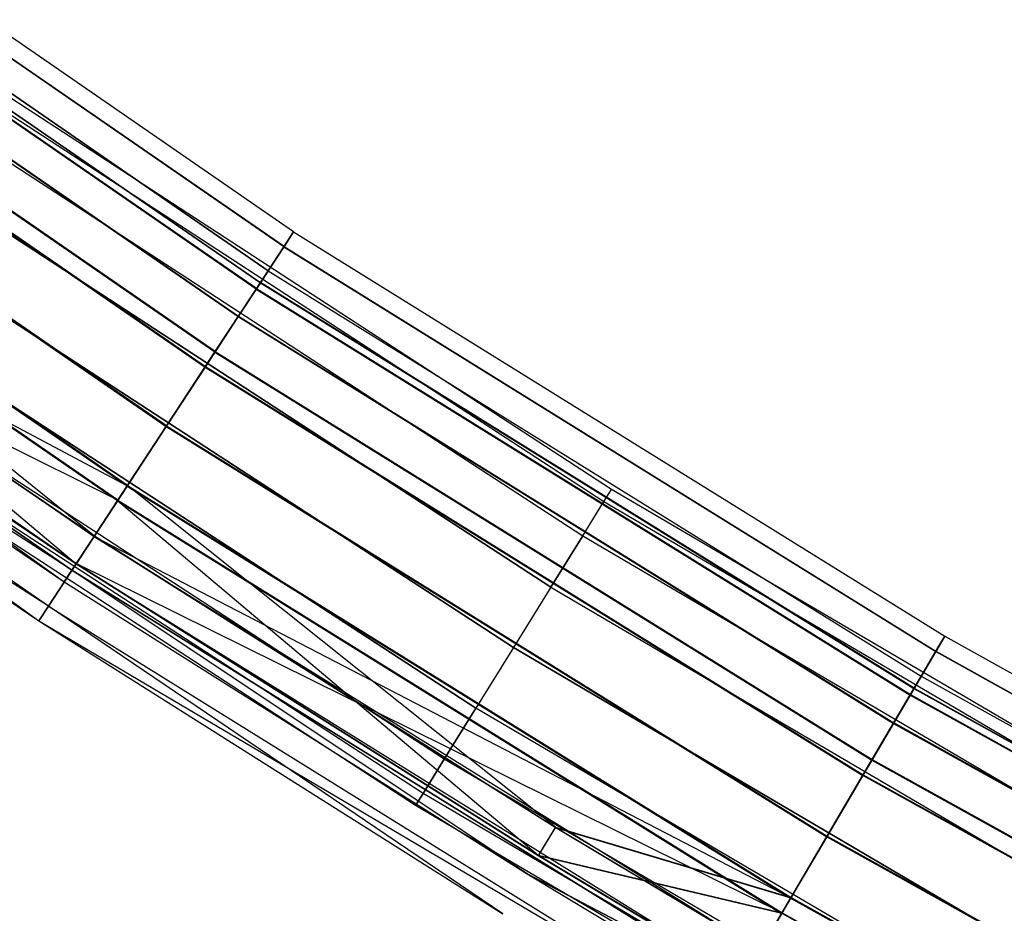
# Model space of a CAD drawing. Extents: x -176 to 176, y -176 to 176.
# Tile 7 of 208: x -96 to -86, y -150 to -140. Entities that reach past the tile are written whole.
import ezdxf

# ---------------------------------------------------------------- set-up
doc = ezdxf.new("R2010")
doc.units = 0
doc.header["$LTSCALE"] = 25.4
doc.layers.get('0').update_dxf_attribs({"linetype": 'CONTINUOUS'})

# ---------------------------------------------------------------- blocks, each defined once
blk = doc.blocks.new('BIURKOWA_B_STL')
at = {"color": 0}
for p, q in [((-93.436, -142.618, 408), (-100.217, -137.937, 408)), ((-93.436, -142.618, 408), (-100.217, -137.937, 408)), ((-93.436, -142.618, 196.996), (-100.217, -137.937, 196.996)), ((-93.436, -142.618, 196.996), (-100.217, -137.937, 196.996)), ((-93.541, -142.779, 196.04), (-100.33, -138.093, 196.04)), ((-93.541, -142.779, 196.04), (-100.33, -138.093, 196.04)), ((-93.54, -142.777, 408.957), (-100.329, -138.091, 408.957)), ((-93.54, -142.777, 408.957), (-100.329, -138.091, 408.957)), ((-93.54, -142.777, 407.043), (-100.329, -138.091, 407.043)), ((-93.54, -142.777, 407.043), (-100.329, -138.091, 407.043)), ((-93.539, -142.776, 197.952), (-100.328, -138.09, 197.952)), ((-93.539, -142.776, 197.952), (-100.328, -138.09, 197.952)), ((-93.71, -143.036, 196.996), (-100.511, -138.342, 196.996)), ((-93.71, -143.036, 196.996), (-100.511, -138.342, 196.996)), ((-100.511, -138.342, 408), (-93.71, -143.036, 408)), ((-100.511, -138.342, 408), (-93.71, -143.036, 408)), ((-93.839, -143.233, 195.23), (-100.649, -138.532, 195.23)), ((-93.839, -143.233, 195.23), (-100.649, -138.532, 195.23)), ((-93.837, -143.231, 409.768), (-100.648, -138.53, 409.768)), ((-93.837, -143.231, 409.768), (-100.648, -138.53, 409.768)), ((-93.837, -143.231, 406.232), (-100.648, -138.53, 406.232)), ((-93.837, -143.231, 406.232), (-100.648, -138.53, 406.232)), ((-93.835, -143.227, 198.764), (-100.645, -138.527, 198.764)), ((-93.835, -143.227, 198.764), (-100.645, -138.527, 198.764)), ((-100.602, -138.466, 196.231), (-93.794, -143.165, 196.231)), ((-100.602, -138.466, 196.231), (-93.794, -143.165, 196.231)), ((-100.601, -138.465, 407.235), (-93.794, -143.164, 407.235)), ((-100.601, -138.465, 407.235), (-93.794, -143.164, 407.235)), ((-100.601, -138.465, 408.765), (-93.794, -143.164, 408.765)), ((-100.601, -138.465, 408.765), (-93.794, -143.164, 408.765)), ((-100.6, -138.464, 197.761), (-93.793, -143.162, 197.761)), ((-100.6, -138.464, 197.761), (-93.793, -143.162, 197.761)), ((-100.857, -138.818, 195.583), (-94.032, -143.528, 195.583)), ((-100.857, -138.818, 195.583), (-94.032, -143.528, 195.583)), ((-94.031, -143.526, 409.414), (-100.856, -138.816, 409.414)), ((-100.856, -138.816, 406.586), (-94.031, -143.526, 406.586)), ((-100.856, -138.816, 406.586), (-94.031, -143.526, 406.586)), ((-94.031, -143.526, 409.414), (-100.856, -138.816, 409.414)), ((-100.853, -138.813, 198.41), (-94.029, -143.523, 198.41)), ((-100.853, -138.813, 198.41), (-94.029, -143.523, 198.41)), ((-94.283, -143.911, 194.689), (-101.126, -139.188, 194.689)), ((-94.283, -143.911, 194.689), (-101.126, -139.188, 194.689)), ((-94.282, -143.909, 410.31), (-101.125, -139.186, 410.31)), ((-94.282, -143.909, 410.31), (-101.125, -139.186, 410.31)), ((-94.282, -143.909, 405.69), (-101.125, -139.186, 405.69)), ((-94.282, -143.909, 405.69), (-101.125, -139.186, 405.69)), ((-94.279, -143.904, 199.307), (-101.121, -139.181, 199.307)), ((-94.279, -143.904, 199.307), (-101.121, -139.181, 199.307)), ((-101.238, -139.343, 195.151), (-94.388, -144.071, 195.151)), ((-101.238, -139.343, 195.151), (-94.388, -144.071, 195.151)), ((-101.237, -139.341, 409.848), (-94.387, -144.069, 409.848)), ((-101.237, -139.341, 409.848), (-94.387, -144.069, 409.848)), ((-94.387, -144.069, 406.152), (-101.237, -139.341, 406.152)), ((-94.387, -144.069, 406.152), (-101.237, -139.341, 406.152)), ((-101.234, -139.336, 198.845), (-94.384, -144.064, 198.845)), ((-101.234, -139.336, 198.845), (-94.384, -144.064, 198.845)), ((-94.807, -144.711, 194.5), (-101.688, -139.962, 194.5)), ((-94.807, -144.711, 194.5), (-101.688, -139.962, 194.5)), ((-101.688, -139.962, 195), (-94.807, -144.711, 195)), ((-101.688, -139.962, 195), (-94.807, -144.711, 195)), ((-94.806, -144.709, 410.5), (-101.687, -139.96, 410.5)), ((-94.806, -144.709, 410.5), (-101.687, -139.96, 410.5)), ((-94.806, -144.709, 405.5), (-101.687, -139.96, 405.5)), ((-94.806, -144.709, 405.5), (-101.687, -139.96, 405.5)), ((-101.687, -139.96, 410), (-94.806, -144.709, 410)), ((-101.687, -139.96, 410), (-94.806, -144.709, 410)), ((-101.687, -139.96, 406), (-94.806, -144.709, 406)), ((-101.687, -139.96, 406), (-94.806, -144.709, 406)), ((-94.802, -144.704, 199.5), (-101.683, -139.954, 199.5)), ((-94.802, -144.704, 199.5), (-101.683, -139.954, 199.5)), ((-101.683, -139.954, 199), (-94.802, -144.704, 199)), ((-101.683, -139.954, 199), (-94.802, -144.704, 199)), ((-95.226, -145.351, 195.153), (-102.138, -140.58, 195.153)), ((-95.226, -145.351, 195.153), (-102.138, -140.58, 195.153)), ((-102.137, -140.579, 409.848), (-95.226, -145.35, 409.848)), ((-102.137, -140.579, 409.848), (-95.226, -145.35, 409.848)), ((-102.137, -140.579, 406.152), (-95.226, -145.35, 406.152)), ((-102.137, -140.579, 406.152), (-95.226, -145.35, 406.152)), ((-102.133, -140.574, 198.851), (-95.578, -145.888, 198.42)), ((-95.222, -145.344, 198.851), (-102.133, -140.574, 198.851)), ((-95.222, -145.344, 198.851), (-102.133, -140.574, 198.851)), ((-102.133, -140.574, 198.851), (-95.578, -145.888, 198.42)), ((-95.331, -145.511, 194.691), (-102.25, -140.735, 194.691)), ((-95.331, -145.511, 194.691), (-102.25, -140.735, 194.691)), ((-102.249, -140.734, 405.69), (-95.775, -146.188, 406.232)), ((-95.33, -145.51, 410.31), (-102.249, -140.734, 410.31)), ((-95.33, -145.51, 410.31), (-102.249, -140.734, 410.31)), ((-95.33, -145.51, 405.69), (-102.249, -140.734, 405.69)), ((-95.33, -145.51, 405.69), (-102.249, -140.734, 405.69)), ((-102.249, -140.734, 405.69), (-95.775, -146.188, 406.232)), ((-95.327, -145.504, 199.312), (-102.245, -140.728, 199.312)), ((-95.327, -145.504, 199.312), (-102.245, -140.728, 199.312)), ((-90.02, -145.387, 408), (-96.638, -141.075, 408)), ((-90.02, -145.387, 408), (-96.638, -141.075, 408)), ((-90.02, -145.387, 197), (-96.638, -141.075, 197)), ((-90.02, -145.387, 197), (-96.638, -141.075, 197)), ((-102.519, -141.105, 195.587), (-95.582, -145.893, 195.587)), ((-102.519, -141.105, 195.587), (-95.582, -145.893, 195.587)), ((-102.518, -141.104, 409.414), (-95.581, -145.892, 409.414)), ((-102.518, -141.104, 409.414), (-95.581, -145.892, 409.414)), ((-96.724, -141.2, 408.765), (-90.1, -145.517, 408.765)), ((-96.724, -141.2, 407.235), (-90.1, -145.517, 407.235)), ((-96.724, -141.2, 408.765), (-90.1, -145.517, 408.765)), ((-96.724, -141.2, 407.235), (-90.1, -145.517, 407.235)), ((-96.724, -141.2, 197.765), (-90.1, -145.517, 197.765)), ((-96.724, -141.2, 196.235), (-90.1, -145.517, 196.235)), ((-96.724, -141.2, 197.765), (-90.1, -145.517, 197.765)), ((-96.724, -141.2, 196.235), (-90.1, -145.517, 196.235)), ((-95.775, -146.188, 409.768), (-102.726, -141.39, 409.768)), ((-95.775, -146.188, 409.768), (-102.726, -141.39, 409.768)), ((-95.775, -146.189, 195.233), (-102.726, -141.391, 195.233)), ((-95.775, -146.189, 195.233), (-102.726, -141.391, 195.233)), ((-102.773, -141.455, 196.235), (-95.819, -146.255, 196.235)), ((-102.773, -141.455, 196.235), (-95.819, -146.255, 196.235)), ((-102.773, -141.455, 408.765), (-95.902, -146.382, 408)), ((-95.819, -146.255, 408.765), (-102.773, -141.455, 408.765)), ((-95.819, -146.255, 408.765), (-102.773, -141.455, 408.765)), ((-102.773, -141.455, 408.765), (-95.902, -146.382, 408)), ((-96.969, -141.558, 406.586), (-90.328, -145.885, 406.586)), ((-96.969, -141.558, 406.586), (-90.328, -145.885, 406.586)), ((-96.969, -141.558, 409.414), (-90.328, -145.885, 409.414)), ((-96.969, -141.558, 409.414), (-90.328, -145.885, 409.414)), ((-96.969, -141.558, 195.586), (-90.328, -145.885, 195.586)), ((-96.969, -141.558, 195.586), (-90.328, -145.885, 195.586)), ((-96.969, -141.558, 198.414), (-90.328, -145.885, 198.414)), ((-96.969, -141.558, 198.414), (-90.328, -145.885, 198.414)), ((-103.045, -141.829, 196.044), (-96.176, -146.801, 197)), ((-96.072, -146.642, 196.044), (-103.045, -141.829, 196.044)), ((-96.072, -146.642, 196.044), (-103.045, -141.829, 196.044)), ((-103.045, -141.829, 196.044), (-96.176, -146.801, 197)), ((-96.072, -146.641, 408.957), (-103.044, -141.829, 408.957)), ((-96.072, -146.641, 408.957), (-103.044, -141.829, 408.957)), ((-97.336, -142.093, 406.152), (-90.67, -146.437, 406.152)), ((-97.336, -142.093, 406.152), (-90.67, -146.437, 406.152)), ((-90.67, -146.437, 409.848), (-97.336, -142.093, 409.848)), ((-90.67, -146.437, 409.848), (-97.336, -142.093, 409.848)), ((-97.336, -142.093, 195.152), (-90.67, -146.437, 195.152)), ((-97.336, -142.093, 195.152), (-90.67, -146.437, 195.152)), ((-90.67, -146.437, 198.848), (-97.336, -142.093, 198.848)), ((-90.67, -146.437, 198.848), (-97.336, -142.093, 198.848)), ((-95.581, -145.892, 406.586), (-100.581, -142.491, 406.586)), ((-95.581, -145.892, 406.586), (-100.581, -142.491, 406.586)), ((-95.226, -145.35, 406.152), (-100.581, -142.491, 406.586)), ((-95.226, -145.35, 406.152), (-100.581, -142.491, 406.586)), ((-100.578, -142.487, 198.42), (-95.578, -145.888, 198.42)), ((-100.578, -142.487, 198.42), (-95.578, -145.888, 198.42)), ((-93.541, -142.779, 196.04), (-93.436, -142.618, 196.996)), ((-93.541, -142.779, 196.04), (-93.436, -142.618, 196.996)), ((-93.54, -142.777, 407.043), (-93.436, -142.618, 408)), ((-93.436, -142.618, 408), (-93.54, -142.777, 408.957)), ((-93.436, -142.618, 408), (-93.54, -142.777, 408.957)), ((-93.54, -142.777, 407.043), (-93.436, -142.618, 408)), ((-93.436, -142.618, 196.996), (-93.539, -142.776, 197.952)), ((-93.436, -142.618, 196.996), (-93.539, -142.776, 197.952)), ((-93.436, -142.618, 408), (-86.437, -146.966, 408)), ((-93.436, -142.618, 408), (-86.437, -146.966, 408)), ((-93.436, -142.618, 196.996), (-86.437, -146.966, 196.996)), ((-93.436, -142.618, 196.996), (-86.437, -146.966, 196.996)), ((-100.785, -142.78, 406.232), (-95.775, -146.188, 406.232)), ((-100.785, -142.78, 406.232), (-95.775, -146.188, 406.232)), ((-100.782, -142.775, 198.773), (-95.772, -146.183, 198.773)), ((-95.327, -145.504, 199.312), (-100.782, -142.775, 198.773)), ((-95.327, -145.504, 199.312), (-100.782, -142.775, 198.773)), ((-100.782, -142.775, 198.773), (-95.772, -146.183, 198.773)), ((-97.769, -142.725, 406), (-91.073, -147.088, 406)), ((-97.769, -142.725, 406), (-91.073, -147.088, 406)), ((-91.073, -147.088, 410), (-97.769, -142.725, 410)), ((-91.073, -147.088, 410), (-97.769, -142.725, 410)), ((-97.769, -142.725, 195), (-91.073, -147.088, 195)), ((-97.769, -142.725, 195), (-91.073, -147.088, 195)), ((-91.073, -147.088, 199), (-97.769, -142.725, 199)), ((-91.073, -147.088, 199), (-97.769, -142.725, 199)), ((-93.839, -143.233, 195.23), (-93.541, -142.779, 196.04)), ((-93.839, -143.233, 195.23), (-93.541, -142.779, 196.04)), ((-93.837, -143.231, 406.232), (-93.54, -142.777, 407.043)), ((-93.54, -142.777, 408.957), (-93.837, -143.231, 409.768)), ((-93.54, -142.777, 408.957), (-93.837, -143.231, 409.768)), ((-93.837, -143.231, 406.232), (-93.54, -142.777, 407.043)), ((-93.539, -142.776, 197.952), (-93.835, -143.227, 198.764)), ((-93.539, -142.776, 197.952), (-93.835, -143.227, 198.764)), ((-93.541, -142.779, 196.04), (-86.534, -147.131, 196.04)), ((-93.541, -142.779, 196.04), (-86.534, -147.131, 196.04)), ((-93.54, -142.777, 407.043), (-86.533, -147.13, 407.043)), ((-93.54, -142.777, 407.043), (-86.533, -147.13, 407.043)), ((-93.54, -142.777, 408.957), (-86.533, -147.13, 408.957)), ((-93.54, -142.777, 408.957), (-86.533, -147.13, 408.957)), ((-93.539, -142.776, 197.952), (-86.532, -147.128, 197.952)), ((-93.539, -142.776, 197.952), (-86.532, -147.128, 197.952)), ((-100.919, -142.97, 197), (-95.902, -146.382, 197)), ((-95.819, -146.255, 196.235), (-100.919, -142.97, 197)), ((-95.819, -146.255, 196.235), (-100.919, -142.97, 197)), ((-100.919, -142.97, 408), (-95.902, -146.382, 408)), ((-100.919, -142.97, 197), (-95.902, -146.382, 197)), ((-100.919, -142.97, 408), (-95.902, -146.382, 408)), ((-93.71, -143.036, 196.996), (-93.794, -143.165, 196.231)), ((-93.71, -143.036, 196.996), (-93.794, -143.165, 196.231)), ((-93.794, -143.164, 408.765), (-93.71, -143.036, 408)), ((-93.71, -143.036, 408), (-93.794, -143.164, 407.235)), ((-93.71, -143.036, 408), (-93.794, -143.164, 407.235)), ((-93.794, -143.164, 408.765), (-93.71, -143.036, 408)), ((-93.71, -143.036, 196.996), (-93.793, -143.162, 197.761)), ((-93.71, -143.036, 196.996), (-93.793, -143.162, 197.761)), ((-93.71, -143.036, 196.996), (-86.69, -147.397, 196.996)), ((-93.71, -143.036, 196.996), (-86.69, -147.397, 196.996)), ((-93.71, -143.036, 408), (-86.69, -147.397, 408)), ((-93.71, -143.036, 408), (-86.69, -147.397, 408)), ((-93.794, -143.165, 196.231), (-94.032, -143.528, 195.583)), ((-93.794, -143.165, 196.231), (-94.032, -143.528, 195.583)), ((-93.794, -143.164, 407.235), (-94.031, -143.526, 406.586)), ((-94.031, -143.526, 409.414), (-93.794, -143.164, 408.765)), ((-93.794, -143.164, 407.235), (-94.031, -143.526, 406.586)), ((-94.031, -143.526, 409.414), (-93.794, -143.164, 408.765)), ((-94.029, -143.523, 198.41), (-93.793, -143.162, 197.761)), ((-94.029, -143.523, 198.41), (-93.793, -143.162, 197.761)), ((-93.794, -143.164, 408.765), (-86.767, -147.528, 408.765)), ((-93.794, -143.164, 407.235), (-86.767, -147.528, 407.235)), ((-93.794, -143.164, 408.765), (-86.767, -147.528, 408.765)), ((-93.794, -143.164, 407.235), (-86.767, -147.528, 407.235)), ((-93.794, -143.165, 196.231), (-86.768, -147.529, 196.231)), ((-93.794, -143.165, 196.231), (-86.768, -147.529, 196.231)), ((-86.766, -147.526, 197.761), (-93.793, -143.162, 197.761)), ((-86.766, -147.526, 197.761), (-93.793, -143.162, 197.761)), ((-94.283, -143.911, 194.689), (-93.839, -143.233, 195.23)), ((-94.283, -143.911, 194.689), (-93.839, -143.233, 195.23)), ((-94.282, -143.909, 405.69), (-93.837, -143.231, 406.232)), ((-93.837, -143.231, 409.768), (-94.282, -143.909, 410.31)), ((-93.837, -143.231, 409.768), (-94.282, -143.909, 410.31)), ((-94.282, -143.909, 405.69), (-93.837, -143.231, 406.232)), ((-93.835, -143.227, 198.764), (-94.279, -143.904, 199.307)), ((-93.835, -143.227, 198.764), (-94.279, -143.904, 199.307)), ((-93.839, -143.233, 195.23), (-86.809, -147.599, 195.23)), ((-93.839, -143.233, 195.23), (-86.809, -147.599, 195.23)), ((-93.837, -143.231, 406.232), (-86.808, -147.597, 406.232)), ((-93.837, -143.231, 406.232), (-86.808, -147.597, 406.232)), ((-93.837, -143.231, 409.768), (-86.808, -147.597, 409.768)), ((-93.837, -143.231, 409.768), (-86.808, -147.597, 409.768)), ((-93.835, -143.227, 198.764), (-86.806, -147.594, 198.764)), ((-93.835, -143.227, 198.764), (-86.806, -147.594, 198.764)), ((-101.207, -143.378, 408), (-96.176, -146.801, 408)), ((-96.072, -146.641, 408.957), (-101.207, -143.378, 408)), ((-96.072, -146.641, 408.957), (-101.207, -143.378, 408)), ((-101.207, -143.378, 197), (-96.176, -146.801, 197)), ((-101.207, -143.378, 408), (-96.176, -146.801, 408)), ((-101.207, -143.378, 197), (-96.176, -146.801, 197)), ((-98.201, -143.356, 406.152), (-91.476, -147.738, 406.152)), ((-98.201, -143.356, 406.152), (-91.476, -147.738, 406.152)), ((-91.476, -147.738, 409.848), (-98.201, -143.356, 409.848)), ((-91.476, -147.738, 409.848), (-98.201, -143.356, 409.848)), ((-98.201, -143.356, 195.152), (-91.476, -147.738, 195.152)), ((-98.201, -143.356, 195.152), (-91.476, -147.738, 195.152)), ((-91.476, -147.738, 198.848), (-98.201, -143.356, 198.848)), ((-91.476, -147.738, 198.848), (-98.201, -143.356, 198.848)), ((-94.032, -143.528, 195.583), (-94.388, -144.071, 195.151)), ((-94.032, -143.528, 195.583), (-94.388, -144.071, 195.151)), ((-94.031, -143.526, 409.414), (-94.387, -144.069, 409.848)), ((-94.387, -144.069, 406.152), (-94.031, -143.526, 406.586)), ((-94.387, -144.069, 406.152), (-94.031, -143.526, 406.586)), ((-94.031, -143.526, 409.414), (-94.387, -144.069, 409.848)), ((-94.384, -144.064, 198.845), (-94.029, -143.523, 198.41)), ((-94.384, -144.064, 198.845), (-94.029, -143.523, 198.41)), ((-94.032, -143.528, 195.583), (-86.988, -147.904, 195.583)), ((-94.032, -143.528, 195.583), (-86.988, -147.904, 195.583)), ((-86.987, -147.902, 406.586), (-94.031, -143.526, 406.586)), ((-94.031, -143.526, 409.414), (-86.987, -147.902, 409.414)), ((-86.987, -147.902, 406.586), (-94.031, -143.526, 406.586)), ((-94.031, -143.526, 409.414), (-86.987, -147.902, 409.414)), ((-94.029, -143.523, 198.41), (-86.985, -147.898, 198.41)), ((-94.029, -143.523, 198.41), (-86.985, -147.898, 198.41)), ((-91.817, -148.29, 406.586), (-98.568, -143.891, 406.586)), ((-91.817, -148.29, 409.414), (-98.568, -143.891, 409.414)), ((-91.817, -148.29, 409.414), (-98.568, -143.891, 409.414)), ((-91.817, -148.29, 406.586), (-98.568, -143.891, 406.586)), ((-91.817, -148.29, 195.586), (-98.568, -143.891, 195.586)), ((-91.817, -148.29, 198.414), (-98.568, -143.891, 198.414)), ((-91.817, -148.29, 198.414), (-98.568, -143.891, 198.414)), ((-91.817, -148.29, 195.586), (-98.568, -143.891, 195.586)), ((-94.807, -144.711, 194.5), (-94.283, -143.911, 194.689)), ((-94.807, -144.711, 194.5), (-94.283, -143.911, 194.689)), ((-94.806, -144.709, 405.5), (-94.282, -143.909, 405.69)), ((-94.282, -143.909, 410.31), (-94.806, -144.709, 410.5)), ((-94.282, -143.909, 410.31), (-94.806, -144.709, 410.5)), ((-94.806, -144.709, 405.5), (-94.282, -143.909, 405.69)), ((-94.279, -143.904, 199.307), (-94.802, -144.704, 199.5)), ((-94.279, -143.904, 199.307), (-94.802, -144.704, 199.5)), ((-94.283, -143.911, 194.689), (-87.22, -148.298, 194.689)), ((-94.283, -143.911, 194.689), (-87.22, -148.298, 194.689)), ((-94.282, -143.909, 405.69), (-87.219, -148.296, 405.69)), ((-94.282, -143.909, 405.69), (-87.219, -148.296, 405.69)), ((-94.282, -143.909, 410.31), (-87.219, -148.296, 410.31)), ((-94.282, -143.909, 410.31), (-87.219, -148.296, 410.31)), ((-94.279, -143.904, 199.307), (-87.216, -148.291, 199.307)), ((-94.279, -143.904, 199.307), (-87.216, -148.291, 199.307)), ((-94.388, -144.071, 195.151), (-94.807, -144.711, 195)), ((-94.388, -144.071, 195.151), (-94.807, -144.711, 195)), ((-94.806, -144.709, 410), (-94.387, -144.069, 409.848)), ((-94.806, -144.709, 410), (-94.387, -144.069, 409.848)), ((-94.387, -144.069, 406.152), (-94.806, -144.709, 406)), ((-94.387, -144.069, 406.152), (-94.806, -144.709, 406)), ((-94.802, -144.704, 199), (-94.384, -144.064, 198.845)), ((-94.802, -144.704, 199), (-94.384, -144.064, 198.845)), ((-94.388, -144.071, 195.151), (-87.317, -148.463, 195.151)), ((-94.388, -144.071, 195.151), (-87.317, -148.463, 195.151)), ((-87.316, -148.461, 409.848), (-94.387, -144.069, 409.848)), ((-94.387, -144.069, 406.152), (-87.316, -148.461, 406.152)), ((-94.387, -144.069, 406.152), (-87.316, -148.461, 406.152)), ((-87.316, -148.461, 409.848), (-94.387, -144.069, 409.848)), ((-94.384, -144.064, 198.845), (-87.313, -148.456, 198.845)), ((-94.384, -144.064, 198.845), (-87.313, -148.456, 198.845)), ((-92.045, -148.659, 408.765), (-98.813, -144.249, 408.765)), ((-92.045, -148.659, 408.765), (-98.813, -144.249, 408.765)), ((-92.045, -148.659, 407.235), (-98.813, -144.249, 407.235)), ((-92.045, -148.659, 407.235), (-98.813, -144.249, 407.235)), ((-92.045, -148.659, 197.765), (-98.813, -144.249, 197.765)), ((-92.045, -148.659, 197.765), (-98.813, -144.249, 197.765)), ((-92.045, -148.659, 196.235), (-98.813, -144.249, 196.235)), ((-92.045, -148.659, 196.235), (-98.813, -144.249, 196.235)), ((-92.126, -148.788, 408), (-98.899, -144.375, 408)), ((-92.126, -148.788, 408), (-98.899, -144.375, 408)), ((-92.126, -148.788, 197), (-98.899, -144.375, 197)), ((-92.126, -148.788, 197), (-98.899, -144.375, 197)), ((-95.331, -145.511, 194.691), (-94.807, -144.711, 194.5)), ((-95.331, -145.511, 194.691), (-94.807, -144.711, 194.5)), ((-95.33, -145.51, 405.69), (-94.806, -144.709, 405.5)), ((-94.806, -144.709, 410.5), (-95.33, -145.51, 410.31)), ((-94.806, -144.709, 410.5), (-95.33, -145.51, 410.31)), ((-95.33, -145.51, 405.69), (-94.806, -144.709, 405.5)), ((-94.802, -144.704, 199.5), (-95.327, -145.504, 199.312)), ((-94.802, -144.704, 199.5), (-95.327, -145.504, 199.312)), ((-95.226, -145.35, 409.848), (-94.806, -144.709, 410)), ((-95.226, -145.35, 409.848), (-94.806, -144.709, 410)), ((-94.806, -144.709, 406), (-95.226, -145.35, 406.152)), ((-94.806, -144.709, 406), (-95.226, -145.35, 406.152)), ((-95.226, -145.351, 195.153), (-94.807, -144.711, 195)), ((-95.226, -145.351, 195.153), (-94.807, -144.711, 195)), ((-95.222, -145.344, 198.851), (-94.802, -144.704, 199)), ((-95.222, -145.344, 198.851), (-94.802, -144.704, 199)), ((-94.807, -144.711, 194.5), (-87.705, -149.123, 194.5)), ((-94.807, -144.711, 194.5), (-87.705, -149.123, 194.5)), ((-87.705, -149.123, 195), (-94.807, -144.711, 195)), ((-87.705, -149.123, 195), (-94.807, -144.711, 195)), ((-94.806, -144.709, 405.5), (-87.704, -149.121, 405.5)), ((-94.806, -144.709, 405.5), (-87.704, -149.121, 405.5)), ((-94.806, -144.709, 410.5), (-87.704, -149.121, 410.5)), ((-94.806, -144.709, 410.5), (-87.704, -149.121, 410.5)), ((-94.806, -144.709, 410), (-87.704, -149.121, 410)), ((-94.806, -144.709, 410), (-87.704, -149.121, 410)), ((-94.806, -144.709, 406), (-87.704, -149.121, 406)), ((-94.806, -144.709, 406), (-87.704, -149.121, 406)), ((-94.802, -144.704, 199.5), (-87.701, -149.115, 199.5)), ((-94.802, -144.704, 199.5), (-87.701, -149.115, 199.5)), ((-94.802, -144.704, 199), (-87.701, -149.115, 199)), ((-94.802, -144.704, 199), (-87.701, -149.115, 199)), ((-95.226, -145.351, 195.153), (-95.582, -145.893, 195.587)), ((-95.226, -145.351, 195.153), (-95.582, -145.893, 195.587)), ((-95.581, -145.892, 409.414), (-95.226, -145.35, 409.848)), ((-95.581, -145.892, 409.414), (-95.226, -145.35, 409.848)), ((-95.581, -145.892, 406.586), (-95.226, -145.35, 406.152)), ((-95.581, -145.892, 406.586), (-95.226, -145.35, 406.152)), ((-95.222, -145.344, 198.851), (-95.578, -145.888, 198.42)), ((-95.222, -145.344, 198.851), (-95.578, -145.888, 198.42)), ((-95.226, -145.35, 409.848), (-88.092, -149.78, 409.848)), ((-95.226, -145.35, 409.848), (-88.092, -149.78, 409.848)), ((-88.092, -149.78, 406.152), (-95.226, -145.35, 406.152)), ((-88.092, -149.78, 406.152), (-95.226, -145.35, 406.152)), ((-95.226, -145.351, 195.153), (-88.093, -149.782, 195.153)), ((-95.226, -145.351, 195.153), (-88.093, -149.782, 195.153)), ((-90.62, -149.018, 198.42), (-95.222, -145.344, 198.851)), ((-95.222, -145.344, 198.851), (-88.089, -149.775, 198.851)), ((-95.222, -145.344, 198.851), (-88.089, -149.775, 198.851)), ((-90.62, -149.018, 198.42), (-95.222, -145.344, 198.851)), ((-90.1, -145.517, 408.765), (-90.02, -145.387, 408)), ((-90.1, -145.517, 408.765), (-90.02, -145.387, 408)), ((-90.1, -145.517, 407.235), (-90.02, -145.387, 408)), ((-90.1, -145.517, 407.235), (-90.02, -145.387, 408)), ((-90.1, -145.517, 197.765), (-90.02, -145.387, 197)), ((-90.1, -145.517, 197.765), (-90.02, -145.387, 197)), ((-90.1, -145.517, 196.235), (-90.02, -145.387, 197)), ((-90.1, -145.517, 196.235), (-90.02, -145.387, 197)), ((-83.209, -149.389, 408), (-90.02, -145.387, 408)), ((-83.209, -149.389, 408), (-90.02, -145.387, 408)), ((-83.209, -149.389, 197), (-90.02, -145.387, 197)), ((-83.209, -149.389, 197), (-90.02, -145.387, 197)), ((-95.33, -145.51, 410.31), (-95.775, -146.188, 409.768)), ((-95.33, -145.51, 410.31), (-95.775, -146.188, 409.768)), ((-95.33, -145.51, 405.69), (-95.775, -146.188, 406.232)), ((-95.33, -145.51, 405.69), (-95.775, -146.188, 406.232)), ((-95.775, -146.189, 195.233), (-95.331, -145.511, 194.691)), ((-95.775, -146.189, 195.233), (-95.331, -145.511, 194.691)), ((-95.772, -146.183, 198.773), (-95.327, -145.504, 199.312)), ((-95.772, -146.183, 198.773), (-95.327, -145.504, 199.312)), ((-95.331, -145.511, 194.691), (-88.19, -149.947, 194.691)), ((-95.331, -145.511, 194.691), (-88.19, -149.947, 194.691)), ((-90.807, -149.325, 406.232), (-95.33, -145.51, 405.69)), ((-95.33, -145.51, 405.69), (-88.189, -149.945, 405.69)), ((-95.33, -145.51, 405.69), (-88.189, -149.945, 405.69)), ((-95.33, -145.51, 410.31), (-88.189, -149.945, 410.31)), ((-95.33, -145.51, 410.31), (-88.189, -149.945, 410.31)), ((-90.807, -149.325, 406.232), (-95.33, -145.51, 405.69)), ((-95.327, -145.504, 199.312), (-88.186, -149.94, 199.312)), ((-95.327, -145.504, 199.312), (-88.186, -149.94, 199.312)), ((-90.328, -145.885, 406.586), (-90.1, -145.517, 407.235)), ((-90.328, -145.885, 406.586), (-90.1, -145.517, 407.235)), ((-90.328, -145.885, 409.414), (-90.1, -145.517, 408.765)), ((-90.328, -145.885, 409.414), (-90.1, -145.517, 408.765)), ((-90.328, -145.885, 195.586), (-90.1, -145.517, 196.235)), ((-90.328, -145.885, 195.586), (-90.1, -145.517, 196.235)), ((-90.328, -145.885, 198.414), (-90.1, -145.517, 197.765)), ((-90.328, -145.885, 198.414), (-90.1, -145.517, 197.765)), ((-90.1, -145.517, 408.765), (-83.283, -149.522, 408.765)), ((-90.1, -145.517, 407.235), (-83.283, -149.522, 407.235)), ((-90.1, -145.517, 408.765), (-83.283, -149.522, 408.765)), ((-90.1, -145.517, 407.235), (-83.283, -149.522, 407.235)), ((-90.1, -145.517, 197.765), (-83.283, -149.522, 197.765)), ((-90.1, -145.517, 196.235), (-83.283, -149.522, 196.235)), ((-90.1, -145.517, 197.765), (-83.283, -149.522, 197.765)), ((-90.1, -145.517, 196.235), (-83.283, -149.522, 196.235)), ((-95.819, -146.255, 408.765), (-95.581, -145.892, 409.414)), ((-95.819, -146.255, 408.765), (-95.581, -145.892, 409.414)), ((-95.582, -145.893, 195.587), (-95.819, -146.255, 196.235)), ((-95.582, -145.893, 195.587), (-95.819, -146.255, 196.235)), ((-95.581, -145.892, 406.586), (-95.775, -146.188, 406.232)), ((-95.581, -145.892, 406.586), (-95.775, -146.188, 406.232)), ((-95.578, -145.888, 198.42), (-95.772, -146.183, 198.773)), ((-95.578, -145.888, 198.42), (-95.772, -146.183, 198.773)), ((-95.582, -145.893, 195.587), (-88.421, -150.34, 195.587)), ((-95.582, -145.893, 195.587), (-88.421, -150.34, 195.587)), ((-90.623, -149.023, 406.586), (-95.581, -145.892, 406.586)), ((-95.581, -145.892, 409.414), (-88.421, -150.34, 409.414)), ((-95.581, -145.892, 409.414), (-88.421, -150.34, 409.414)), ((-95.581, -145.892, 406.586), (-88.092, -149.78, 406.152)), ((-90.623, -149.023, 406.586), (-95.581, -145.892, 406.586)), ((-95.581, -145.892, 406.586), (-88.092, -149.78, 406.152)), ((-95.578, -145.888, 198.42), (-90.62, -149.018, 198.42)), ((-95.578, -145.888, 198.42), (-90.62, -149.018, 198.42)), ((-90.328, -145.885, 406.586), (-90.67, -146.437, 406.152)), ((-90.328, -145.885, 406.586), (-90.67, -146.437, 406.152)), ((-90.67, -146.437, 409.848), (-90.328, -145.885, 409.414)), ((-90.67, -146.437, 409.848), (-90.328, -145.885, 409.414)), ((-90.328, -145.885, 195.586), (-90.67, -146.437, 195.152)), ((-90.328, -145.885, 195.586), (-90.67, -146.437, 195.152)), ((-90.67, -146.437, 198.848), (-90.328, -145.885, 198.414)), ((-90.67, -146.437, 198.848), (-90.328, -145.885, 198.414)), ((-90.328, -145.885, 406.586), (-83.494, -149.901, 406.586)), ((-90.328, -145.885, 406.586), (-83.494, -149.901, 406.586)), ((-90.328, -145.885, 409.414), (-83.494, -149.901, 409.414)), ((-90.328, -145.885, 409.414), (-83.494, -149.901, 409.414)), ((-90.328, -145.885, 195.586), (-83.494, -149.901, 195.586)), ((-90.328, -145.885, 195.586), (-83.494, -149.901, 195.586)), ((-90.328, -145.885, 198.414), (-83.494, -149.901, 198.414)), ((-90.328, -145.885, 198.414), (-83.494, -149.901, 198.414)), ((-95.775, -146.188, 409.768), (-96.072, -146.641, 408.957)), ((-95.775, -146.188, 409.768), (-96.072, -146.641, 408.957)), ((-96.072, -146.642, 196.044), (-95.775, -146.189, 195.233)), ((-96.072, -146.642, 196.044), (-95.775, -146.189, 195.233)), ((-95.902, -146.382, 197), (-95.819, -146.255, 196.235)), ((-95.902, -146.382, 197), (-95.819, -146.255, 196.235)), ((-95.819, -146.255, 408.765), (-95.902, -146.382, 408)), ((-95.819, -146.255, 408.765), (-95.902, -146.382, 408)), ((-90.927, -149.523, 197), (-95.819, -146.255, 196.235)), ((-90.927, -149.523, 197), (-95.819, -146.255, 196.235)), ((-88.641, -150.714, 196.235), (-95.819, -146.255, 196.235)), ((-88.641, -150.714, 196.235), (-95.819, -146.255, 196.235)), ((-90.927, -149.523, 408), (-95.819, -146.255, 408.765)), ((-95.819, -146.255, 408.765), (-88.641, -150.713, 408.765)), ((-95.819, -146.255, 408.765), (-88.641, -150.713, 408.765)), ((-90.927, -149.523, 408), (-95.819, -146.255, 408.765)), ((-95.775, -146.188, 406.232), (-90.807, -149.325, 406.232)), ((-95.775, -146.188, 409.768), (-88.6, -150.645, 409.768)), ((-95.775, -146.188, 409.768), (-88.6, -150.645, 409.768)), ((-95.775, -146.188, 406.232), (-90.807, -149.325, 406.232)), ((-95.775, -146.189, 195.233), (-88.601, -150.645, 195.233)), ((-95.775, -146.189, 195.233), (-88.601, -150.645, 195.233)), ((-95.772, -146.183, 198.773), (-88.186, -149.94, 199.312)), ((-95.772, -146.183, 198.773), (-88.186, -149.94, 199.312)), ((-95.772, -146.183, 198.773), (-90.804, -149.32, 198.773)), ((-95.772, -146.183, 198.773), (-90.804, -149.32, 198.773)), ((-95.902, -146.382, 197), (-90.927, -149.523, 197)), ((-95.902, -146.382, 408), (-95.902, -146.382, 197)), ((-95.902, -146.382, 408), (-95.902, -146.382, 197)), ((-95.902, -146.382, 408), (-90.927, -149.523, 408)), ((-95.902, -146.382, 197), (-90.927, -149.523, 197)), ((-95.902, -146.382, 408), (-90.927, -149.523, 408)), ((-90.67, -146.437, 406.152), (-91.073, -147.088, 406)), ((-90.67, -146.437, 406.152), (-91.073, -147.088, 406)), ((-90.67, -146.437, 409.848), (-91.073, -147.088, 410)), ((-90.67, -146.437, 409.848), (-91.073, -147.088, 410)), ((-90.67, -146.437, 195.152), (-91.073, -147.088, 195)), ((-90.67, -146.437, 195.152), (-91.073, -147.088, 195)), ((-90.67, -146.437, 198.848), (-91.073, -147.088, 199)), ((-90.67, -146.437, 198.848), (-91.073, -147.088, 199)), ((-90.67, -146.437, 406.152), (-83.81, -150.468, 406.152)), ((-90.67, -146.437, 406.152), (-83.81, -150.468, 406.152)), ((-90.67, -146.437, 409.848), (-83.81, -150.468, 409.848)), ((-90.67, -146.437, 409.848), (-83.81, -150.468, 409.848)), ((-90.67, -146.437, 195.152), (-83.81, -150.468, 195.152)), ((-90.67, -146.437, 195.152), (-83.81, -150.468, 195.152)), ((-90.67, -146.437, 198.848), (-83.81, -150.468, 198.848)), ((-90.67, -146.437, 198.848), (-83.81, -150.468, 198.848)), ((-96.176, -146.801, 408), (-96.072, -146.641, 408.957)), ((-96.176, -146.801, 408), (-96.072, -146.641, 408.957)), ((-96.072, -146.642, 196.044), (-96.176, -146.801, 197)), ((-96.072, -146.642, 196.044), (-96.176, -146.801, 197)), ((-96.072, -146.641, 408.957), (-88.875, -151.112, 408.957)), ((-96.072, -146.641, 408.957), (-88.875, -151.112, 408.957)), ((-91.187, -149.951, 197), (-96.072, -146.642, 196.044)), ((-96.072, -146.642, 196.044), (-88.875, -151.112, 196.044)), ((-96.072, -146.642, 196.044), (-88.875, -151.112, 196.044)), ((-91.187, -149.951, 197), (-96.072, -146.642, 196.044)), ((-96.176, -146.801, 408), (-88.875, -151.112, 408.957)), ((-96.176, -146.801, 408), (-88.875, -151.112, 408.957)), ((-96.176, -146.801, 408), (-91.187, -149.951, 408)), ((-96.176, -146.801, 197), (-96.176, -146.801, 408)), ((-96.176, -146.801, 197), (-96.176, -146.801, 408)), ((-96.176, -146.801, 197), (-91.187, -149.951, 197)), ((-96.176, -146.801, 408), (-91.187, -149.951, 408)), ((-96.176, -146.801, 197), (-91.187, -149.951, 197)), ((-86.437, -146.966, 196.996), (-86.534, -147.131, 196.04)), ((-86.437, -146.966, 196.996), (-86.534, -147.131, 196.04)), ((-86.437, -146.966, 408), (-86.533, -147.13, 407.043)), ((-86.533, -147.13, 408.957), (-86.437, -146.966, 408)), ((-86.437, -146.966, 408), (-86.533, -147.13, 407.043)), ((-86.533, -147.13, 408.957), (-86.437, -146.966, 408)), ((-86.532, -147.128, 197.952), (-86.437, -146.966, 196.996)), ((-86.532, -147.128, 197.952), (-86.437, -146.966, 196.996)), ((-86.437, -146.966, 408), (-79.235, -150.97, 408)), ((-86.437, -146.966, 408), (-79.235, -150.97, 408)), ((-86.437, -146.966, 196.996), (-79.235, -150.97, 196.996)), ((-86.437, -146.966, 196.996), (-79.235, -150.97, 196.996)), ((-91.073, -147.088, 406), (-91.476, -147.738, 406.152)), ((-91.073, -147.088, 406), (-91.476, -147.738, 406.152)), ((-91.073, -147.088, 410), (-91.476, -147.738, 409.848)), ((-91.073, -147.088, 410), (-91.476, -147.738, 409.848)), ((-91.073, -147.088, 195), (-91.476, -147.738, 195.152)), ((-91.073, -147.088, 195), (-91.476, -147.738, 195.152)), ((-91.073, -147.088, 199), (-91.476, -147.738, 198.848)), ((-91.073, -147.088, 199), (-91.476, -147.738, 198.848)), ((-91.073, -147.088, 406), (-84.183, -151.137, 406)), ((-91.073, -147.088, 406), (-84.183, -151.137, 406)), ((-84.183, -151.137, 410), (-91.073, -147.088, 410)), ((-84.183, -151.137, 410), (-91.073, -147.088, 410)), ((-91.073, -147.088, 195), (-84.183, -151.137, 195)), ((-91.073, -147.088, 195), (-84.183, -151.137, 195)), ((-84.183, -151.137, 199), (-91.073, -147.088, 199)), ((-84.183, -151.137, 199), (-91.073, -147.088, 199)), ((-86.806, -147.594, 198.764), (-86.532, -147.128, 197.952)), ((-86.806, -147.594, 198.764), (-86.532, -147.128, 197.952)), ((-86.532, -147.128, 197.952), (-79.323, -151.137, 197.952)), ((-86.532, -147.128, 197.952), (-79.323, -151.137, 197.952)), ((-86.534, -147.131, 196.04), (-86.809, -147.599, 195.23)), ((-86.534, -147.131, 196.04), (-86.809, -147.599, 195.23)), ((-86.533, -147.13, 407.043), (-86.808, -147.597, 406.232)), ((-86.808, -147.597, 409.768), (-86.533, -147.13, 408.957)), ((-86.533, -147.13, 407.043), (-86.808, -147.597, 406.232)), ((-86.808, -147.597, 409.768), (-86.533, -147.13, 408.957)), ((-86.534, -147.131, 196.04), (-79.324, -151.14, 196.04)), ((-86.534, -147.131, 196.04), (-79.324, -151.14, 196.04)), ((-86.533, -147.13, 407.043), (-79.324, -151.139, 407.043)), ((-86.533, -147.13, 407.043), (-79.324, -151.139, 407.043)), ((-86.533, -147.13, 408.957), (-79.324, -151.139, 408.957)), ((-86.533, -147.13, 408.957), (-79.324, -151.139, 408.957)), ((-86.69, -147.397, 196.996), (-86.768, -147.529, 196.231)), ((-86.69, -147.397, 196.996), (-86.768, -147.529, 196.231)), ((-86.767, -147.528, 408.765), (-86.69, -147.397, 408)), ((-86.767, -147.528, 408.765), (-86.69, -147.397, 408)), ((-86.69, -147.397, 408), (-86.767, -147.528, 407.235)), ((-86.69, -147.397, 408), (-86.767, -147.528, 407.235)), ((-86.766, -147.526, 197.761), (-86.69, -147.397, 196.996)), ((-86.766, -147.526, 197.761), (-86.69, -147.397, 196.996)), ((-86.69, -147.397, 196.996), (-79.468, -151.413, 196.996)), ((-86.69, -147.397, 196.996), (-79.468, -151.413, 196.996)), ((-86.69, -147.397, 408), (-79.468, -151.413, 408)), ((-86.69, -147.397, 408), (-79.468, -151.413, 408)), ((-86.768, -147.529, 196.231), (-86.988, -147.904, 195.583)), ((-86.768, -147.529, 196.231), (-86.988, -147.904, 195.583)), ((-86.987, -147.902, 406.586), (-86.767, -147.528, 407.235)), ((-86.987, -147.902, 409.414), (-86.767, -147.528, 408.765)), ((-86.987, -147.902, 409.414), (-86.767, -147.528, 408.765)), ((-86.987, -147.902, 406.586), (-86.767, -147.528, 407.235)), ((-86.766, -147.526, 197.761), (-86.985, -147.898, 198.41)), ((-86.766, -147.526, 197.761), (-86.985, -147.898, 198.41)), ((-86.768, -147.529, 196.231), (-79.539, -151.549, 196.231)), ((-86.768, -147.529, 196.231), (-79.539, -151.549, 196.231)), ((-79.538, -151.548, 407.235), (-86.767, -147.528, 407.235)), ((-86.767, -147.528, 408.765), (-79.538, -151.548, 408.765)), ((-86.767, -147.528, 408.765), (-79.538, -151.548, 408.765)), ((-79.538, -151.548, 407.235), (-86.767, -147.528, 407.235)), ((-86.766, -147.526, 197.761), (-79.538, -151.546, 197.761)), ((-86.766, -147.526, 197.761), (-79.538, -151.546, 197.761)), ((-86.809, -147.599, 195.23), (-87.22, -148.298, 194.689)), ((-86.809, -147.599, 195.23), (-87.22, -148.298, 194.689)), ((-86.808, -147.597, 406.232), (-87.219, -148.296, 405.69)), ((-87.219, -148.296, 410.31), (-86.808, -147.597, 409.768)), ((-86.808, -147.597, 406.232), (-87.219, -148.296, 405.69)), ((-87.219, -148.296, 410.31), (-86.808, -147.597, 409.768)), ((-87.216, -148.291, 199.307), (-86.806, -147.594, 198.764)), ((-87.216, -148.291, 199.307), (-86.806, -147.594, 198.764)), ((-86.809, -147.599, 195.23), (-79.577, -151.621, 195.23)), ((-86.809, -147.599, 195.23), (-79.577, -151.621, 195.23)), ((-86.808, -147.597, 406.232), (-79.576, -151.619, 406.232)), ((-86.808, -147.597, 406.232), (-79.576, -151.619, 406.232)), ((-86.808, -147.597, 409.768), (-79.576, -151.619, 409.768)), ((-86.808, -147.597, 409.768), (-79.576, -151.619, 409.768)), ((-86.806, -147.594, 198.764), (-79.574, -151.615, 198.764)), ((-86.806, -147.594, 198.764), (-79.574, -151.615, 198.764)), ((-91.817, -148.29, 406.586), (-91.476, -147.738, 406.152)), ((-91.476, -147.738, 409.848), (-91.817, -148.29, 409.414)), ((-91.476, -147.738, 409.848), (-91.817, -148.29, 409.414)), ((-91.817, -148.29, 406.586), (-91.476, -147.738, 406.152)), ((-91.817, -148.29, 195.586), (-91.476, -147.738, 195.152)), ((-91.476, -147.738, 198.848), (-91.817, -148.29, 198.414)), ((-91.476, -147.738, 198.848), (-91.817, -148.29, 198.414)), ((-91.817, -148.29, 195.586), (-91.476, -147.738, 195.152)), ((-84.555, -151.805, 406.152), (-91.476, -147.738, 406.152)), ((-84.555, -151.805, 409.848), (-91.476, -147.738, 409.848)), ((-84.555, -151.805, 409.848), (-91.476, -147.738, 409.848)), ((-84.555, -151.805, 406.152), (-91.476, -147.738, 406.152)), ((-84.555, -151.805, 195.152), (-91.476, -147.738, 195.152)), ((-84.555, -151.805, 198.848), (-91.476, -147.738, 198.848)), ((-84.555, -151.805, 198.848), (-91.476, -147.738, 198.848)), ((-84.555, -151.805, 195.152), (-91.476, -147.738, 195.152)), ((-86.988, -147.904, 195.583), (-87.317, -148.463, 195.151)), ((-86.988, -147.904, 195.583), (-87.317, -148.463, 195.151)), ((-86.987, -147.902, 406.586), (-87.316, -148.461, 406.152)), ((-86.987, -147.902, 406.586), (-87.316, -148.461, 406.152)), ((-87.316, -148.461, 409.848), (-86.987, -147.902, 409.414)), ((-87.316, -148.461, 409.848), (-86.987, -147.902, 409.414)), ((-87.313, -148.456, 198.845), (-86.985, -147.898, 198.41)), ((-87.313, -148.456, 198.845), (-86.985, -147.898, 198.41)), ((-86.988, -147.904, 195.583), (-79.741, -151.934, 195.583)), ((-86.988, -147.904, 195.583), (-79.741, -151.934, 195.583)), ((-86.987, -147.902, 406.586), (-79.74, -151.932, 406.586)), ((-86.987, -147.902, 406.586), (-79.74, -151.932, 406.586)), ((-86.987, -147.902, 409.414), (-79.74, -151.932, 409.414)), ((-86.987, -147.902, 409.414), (-79.74, -151.932, 409.414)), ((-79.738, -151.928, 198.41), (-86.985, -147.898, 198.41)), ((-79.738, -151.928, 198.41), (-86.985, -147.898, 198.41)), ((-91.817, -148.29, 409.414), (-92.045, -148.659, 408.765)), ((-91.817, -148.29, 409.414), (-92.045, -148.659, 408.765)), ((-92.045, -148.659, 407.235), (-91.817, -148.29, 406.586)), ((-92.045, -148.659, 407.235), (-91.817, -148.29, 406.586)), ((-91.817, -148.29, 198.414), (-92.045, -148.659, 197.765)), ((-91.817, -148.29, 198.414), (-92.045, -148.659, 197.765)), ((-92.045, -148.659, 196.235), (-91.817, -148.29, 195.586)), ((-92.045, -148.659, 196.235), (-91.817, -148.29, 195.586)), ((-84.871, -152.372, 409.414), (-91.817, -148.29, 409.414)), ((-84.871, -152.372, 409.414), (-91.817, -148.29, 409.414)), ((-84.871, -152.372, 406.586), (-91.817, -148.29, 406.586)), ((-84.871, -152.372, 406.586), (-91.817, -148.29, 406.586)), ((-84.871, -152.372, 198.414), (-91.817, -148.29, 198.414)), ((-84.871, -152.372, 198.414), (-91.817, -148.29, 198.414)), ((-84.871, -152.372, 195.586), (-91.817, -148.29, 195.586)), ((-84.871, -152.372, 195.586), (-91.817, -148.29, 195.586)), ((-87.701, -149.115, 199.5), (-87.216, -148.291, 199.307)), ((-87.701, -149.115, 199.5), (-87.216, -148.291, 199.307)), ((-87.216, -148.291, 199.307), (-79.95, -152.332, 199.307)), ((-87.216, -148.291, 199.307), (-79.95, -152.332, 199.307)), ((-87.22, -148.298, 194.689), (-87.705, -149.123, 194.5)), ((-87.22, -148.298, 194.689), (-87.705, -149.123, 194.5)), ((-87.219, -148.296, 405.69), (-87.704, -149.121, 405.5)), ((-87.704, -149.121, 410.5), (-87.219, -148.296, 410.31)), ((-87.219, -148.296, 405.69), (-87.704, -149.121, 405.5)), ((-87.704, -149.121, 410.5), (-87.219, -148.296, 410.31)), ((-87.22, -148.298, 194.689), (-79.954, -152.339, 194.689)), ((-87.22, -148.298, 194.689), (-79.954, -152.339, 194.689)), ((-87.219, -148.296, 405.69), (-79.952, -152.337, 405.69)), ((-87.219, -148.296, 405.69), (-79.952, -152.337, 405.69)), ((-87.219, -148.296, 410.31), (-79.952, -152.337, 410.31)), ((-87.219, -148.296, 410.31), (-79.952, -152.337, 410.31)), ((-87.705, -149.123, 195), (-87.317, -148.463, 195.151)), ((-87.705, -149.123, 195), (-87.317, -148.463, 195.151)), ((-87.316, -148.461, 409.848), (-87.704, -149.121, 410)), ((-87.316, -148.461, 406.152), (-87.704, -149.121, 406)), ((-87.316, -148.461, 406.152), (-87.704, -149.121, 406)), ((-87.316, -148.461, 409.848), (-87.704, -149.121, 410)), ((-87.701, -149.115, 199), (-87.313, -148.456, 198.845)), ((-87.701, -149.115, 199), (-87.313, -148.456, 198.845)), ((-80.043, -152.508, 195.151), (-87.317, -148.463, 195.151)), ((-80.043, -152.508, 195.151), (-87.317, -148.463, 195.151)), ((-87.316, -148.461, 406.152), (-80.041, -152.506, 406.152)), ((-87.316, -148.461, 409.848), (-80.041, -152.506, 409.848)), ((-87.316, -148.461, 406.152), (-80.041, -152.506, 406.152)), ((-87.316, -148.461, 409.848), (-80.041, -152.506, 409.848)), ((-87.313, -148.456, 198.845), (-80.039, -152.501, 198.845)), ((-87.313, -148.456, 198.845), (-80.039, -152.501, 198.845)), ((-92.045, -148.659, 408.765), (-92.126, -148.788, 408)), ((-92.126, -148.788, 408), (-92.045, -148.659, 407.235)), ((-92.045, -148.659, 408.765), (-92.126, -148.788, 408)), ((-92.126, -148.788, 408), (-92.045, -148.659, 407.235)), ((-92.045, -148.659, 197.765), (-92.126, -148.788, 197)), ((-92.126, -148.788, 197), (-92.045, -148.659, 196.235)), ((-92.045, -148.659, 197.765), (-92.126, -148.788, 197)), ((-92.126, -148.788, 197), (-92.045, -148.659, 196.235)), ((-85.082, -152.751, 408.765), (-92.045, -148.659, 408.765)), ((-85.082, -152.751, 408.765), (-92.045, -148.659, 408.765)), ((-85.082, -152.751, 407.235), (-92.045, -148.659, 407.235)), ((-85.082, -152.751, 407.235), (-92.045, -148.659, 407.235)), ((-85.082, -152.751, 197.765), (-92.045, -148.659, 197.765)), ((-85.082, -152.751, 197.765), (-92.045, -148.659, 197.765)), ((-85.082, -152.751, 196.235), (-92.045, -148.659, 196.235)), ((-85.082, -152.751, 196.235), (-92.045, -148.659, 196.235)), ((-85.156, -152.884, 408), (-92.126, -148.788, 408)), ((-85.156, -152.884, 408), (-92.126, -148.788, 408)), ((-85.156, -152.884, 197), (-92.126, -148.788, 197)), ((-85.156, -152.884, 197), (-92.126, -148.788, 197)), ((-90.623, -149.023, 406.586), (-90.807, -149.325, 406.232)), ((-90.623, -149.023, 406.586), (-90.807, -149.325, 406.232)), ((-90.62, -149.018, 198.42), (-90.804, -149.32, 198.773)), ((-90.62, -149.018, 198.42), (-90.804, -149.32, 198.773)), ((-88.421, -150.34, 406.586), (-90.623, -149.023, 406.586)), ((-90.623, -149.023, 406.586), (-88.092, -149.78, 406.152)), ((-90.623, -149.023, 406.586), (-88.092, -149.78, 406.152)), ((-88.421, -150.34, 406.586), (-90.623, -149.023, 406.586)), ((-90.62, -149.018, 198.42), (-88.418, -150.335, 198.42)), ((-90.62, -149.018, 198.42), (-88.418, -150.335, 198.42)), ((-90.62, -149.018, 198.42), (-88.089, -149.775, 198.851)), ((-90.62, -149.018, 198.42), (-88.089, -149.775, 198.851)), ((-87.705, -149.123, 194.5), (-88.19, -149.947, 194.691)), ((-87.705, -149.123, 194.5), (-88.19, -149.947, 194.691)), ((-87.704, -149.121, 405.5), (-88.189, -149.945, 405.69)), ((-88.189, -149.945, 410.31), (-87.704, -149.121, 410.5)), ((-87.704, -149.121, 405.5), (-88.189, -149.945, 405.69)), ((-88.189, -149.945, 410.31), (-87.704, -149.121, 410.5)), ((-88.186, -149.94, 199.312), (-87.701, -149.115, 199.5)), ((-88.186, -149.94, 199.312), (-87.701, -149.115, 199.5)), ((-87.705, -149.123, 195), (-88.093, -149.782, 195.153)), ((-87.705, -149.123, 195), (-88.093, -149.782, 195.153)), ((-88.092, -149.78, 409.848), (-87.704, -149.121, 410)), ((-88.092, -149.78, 409.848), (-87.704, -149.121, 410)), ((-88.092, -149.78, 406.152), (-87.704, -149.121, 406)), ((-88.092, -149.78, 406.152), (-87.704, -149.121, 406)), ((-88.089, -149.775, 198.851), (-87.701, -149.115, 199)), ((-88.089, -149.775, 198.851), (-87.701, -149.115, 199)), ((-87.705, -149.123, 194.5), (-80.398, -153.186, 194.5)), ((-87.705, -149.123, 194.5), (-80.398, -153.186, 194.5)), ((-87.705, -149.123, 195), (-80.398, -153.186, 195)), ((-87.705, -149.123, 195), (-80.398, -153.186, 195)), ((-87.704, -149.121, 405.5), (-80.397, -153.184, 405.5)), ((-87.704, -149.121, 405.5), (-80.397, -153.184, 405.5)), ((-87.704, -149.121, 410.5), (-80.397, -153.184, 410.5)), ((-87.704, -149.121, 410.5), (-80.397, -153.184, 410.5)), ((-80.397, -153.184, 410), (-87.704, -149.121, 410)), ((-80.397, -153.184, 406), (-87.704, -149.121, 406)), ((-80.397, -153.184, 406), (-87.704, -149.121, 406)), ((-80.397, -153.184, 410), (-87.704, -149.121, 410)), ((-87.701, -149.115, 199.5), (-80.394, -153.178, 199.5)), ((-87.701, -149.115, 199.5), (-80.394, -153.178, 199.5)), ((-87.701, -149.115, 199), (-80.394, -153.178, 199)), ((-87.701, -149.115, 199), (-80.394, -153.178, 199)), ((-90.807, -149.325, 406.232), (-88.6, -150.645, 406.232)), ((-90.807, -149.325, 406.232), (-88.6, -150.645, 406.232)), ((-90.807, -149.325, 406.232), (-88.189, -149.945, 405.69)), ((-90.807, -149.325, 406.232), (-88.189, -149.945, 405.69)), ((-90.804, -149.32, 198.773), (-88.186, -149.94, 199.312)), ((-90.804, -149.32, 198.773), (-88.186, -149.94, 199.312)), ((-90.804, -149.32, 198.773), (-88.597, -150.64, 198.773)), ((-90.804, -149.32, 198.773), (-88.597, -150.64, 198.773)), ((-90.927, -149.523, 197), (-88.718, -150.845, 197)), ((-88.641, -150.714, 196.235), (-90.927, -149.523, 197)), ((-88.641, -150.714, 196.235), (-90.927, -149.523, 197)), ((-90.927, -149.523, 408), (-90.927, -149.523, 197)), ((-90.927, -149.523, 408), (-90.927, -149.523, 197)), ((-90.927, -149.523, 408), (-88.718, -150.845, 408)), ((-90.927, -149.523, 197), (-88.718, -150.845, 197)), ((-90.927, -149.523, 408), (-88.718, -150.845, 408)), ((-90.927, -149.523, 408), (-88.641, -150.713, 408.765)), ((-90.927, -149.523, 408), (-88.641, -150.713, 408.765)), ((-88.421, -150.34, 409.414), (-88.092, -149.78, 409.848)), ((-88.421, -150.34, 409.414), (-88.092, -149.78, 409.848)), ((-88.421, -150.34, 406.586), (-88.092, -149.78, 406.152)), ((-88.421, -150.34, 406.586), (-88.092, -149.78, 406.152)), ((-88.093, -149.782, 195.153), (-88.421, -150.34, 195.587)), ((-88.093, -149.782, 195.153), (-88.421, -150.34, 195.587)), ((-88.418, -150.335, 198.42), (-88.089, -149.775, 198.851)), ((-88.418, -150.335, 198.42), (-88.089, -149.775, 198.851)), ((-88.093, -149.782, 195.153), (-80.754, -153.863, 195.153)), ((-88.093, -149.782, 195.153), (-80.754, -153.863, 195.153)), ((-88.092, -149.78, 409.848), (-80.753, -153.862, 409.848)), ((-88.092, -149.78, 409.848), (-80.753, -153.862, 409.848)), ((-88.092, -149.78, 406.152), (-80.753, -153.862, 406.152)), ((-88.092, -149.78, 406.152), (-80.753, -153.862, 406.152)), ((-88.089, -149.775, 198.851), (-80.75, -153.856, 198.851)), ((-88.089, -149.775, 198.851), (-80.75, -153.856, 198.851)), ((-88.189, -149.945, 405.69), (-88.6, -150.645, 406.232)), ((-88.6, -150.645, 409.768), (-88.189, -149.945, 410.31)), ((-88.189, -149.945, 405.69), (-88.6, -150.645, 406.232)), ((-88.6, -150.645, 409.768), (-88.189, -149.945, 410.31)), ((-88.186, -149.94, 199.312), (-88.597, -150.64, 198.773)), ((-88.186, -149.94, 199.312), (-88.597, -150.64, 198.773)), ((-88.189, -149.945, 405.69), (-80.842, -154.031, 405.69)), ((-88.189, -149.945, 405.69), (-80.842, -154.031, 405.69)), ((-88.189, -149.945, 410.31), (-80.842, -154.031, 410.31)), ((-88.189, -149.945, 410.31), (-80.842, -154.031, 410.31)), ((-88.186, -149.94, 199.312), (-80.839, -154.025, 199.312)), ((-88.186, -149.94, 199.312), (-80.839, -154.025, 199.312))]:
    blk.add_line(p, q, dxfattribs=at)

msp = doc.modelspace()

# ---------------------------------------------------------------- block references
at = {"color": 253}
msp.add_blockref('BIURKOWA_B_STL', (0, 0), dxfattribs=at)

doc.saveas('drawing.dxf')
